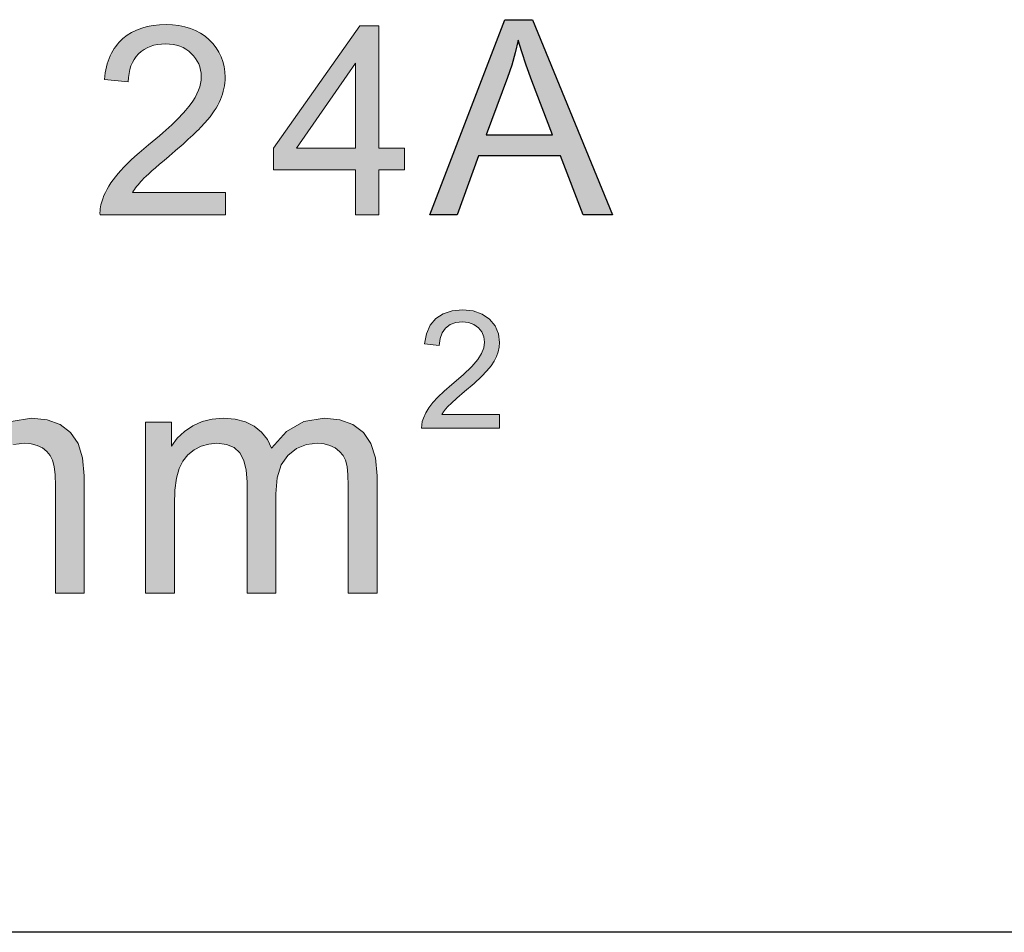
# Model space of a CAD drawing. Header units: inches. Extents: x 2053 to 2350, y -5132 to -4922.
# Tile 15 of 25: x 2284.16 to 2291.44, y -5008.88 to -5002.13. Entities that reach past the tile are written whole.
import ezdxf

# ---------------------------------------------------------------- set-up
doc = ezdxf.new("R2010")
doc.units = ezdxf.units.IN
doc.header["$MEASUREMENT"] = 0
doc.layers.add('_--_1', color=7, linetype='Continuous')
doc.layers.add('___1', color=7, linetype='Continuous', lineweight=15)
doc.layers.add('RED', color=1, linetype='Continuous', lineweight=15)

msp = doc.modelspace()

# ---------------------------------------------------------------- hatches: boundary and pattern name
h = msp.add_hatch(color=1)
h.paths.add_polyline_path([(2287.7433, -5002.1314), (2287.9491, -5002.1314), (2288.5403, -5003.5757), (2288.3224, -5003.5757), (2288.1539, -5003.1382), (2287.55, -5003.1382), (2287.3916, -5003.5757), (2287.1885, -5003.5757)])
h.paths.add_polyline_path([(2287.6051, -5002.9825), (2288.0951, -5002.9825), (2287.9441, -5002.5827), (2287.9022, -5002.4685), (2287.868, -5002.3686), (2287.8418, -5002.2831), (2287.8209, -5002.3755), (2287.7949, -5002.4675), (2287.7638, -5002.5591)], flags=16)
h = msp.add_hatch(color=1)
edge = h.paths.add_edge_path()
edge.add_spline(control_points=[(2284.99, -5003.41), (2284.99, -5003.41), (2285.6779, -5003.4102), (2285.6779, -5003.4102)], knot_values=[0.954545, 0.954545, 0.954545, 0.954545, 1, 1, 1, 1], degree=3, periodic=0)
edge.add_spline(control_points=[(2285.6779, -5003.4102), (2285.6779, -5003.4102), (2285.6779, -5003.5757), (2285.6779, -5003.5757)], knot_values=[0, 0, 0, 0, 0.045455, 0.045455, 0.045455, 0.045455], degree=3, periodic=0)
edge.add_spline(control_points=[(2285.6779, -5003.5757), (2285.6779, -5003.5757), (2284.751, -5003.5756), (2284.751, -5003.5756)], knot_values=[0.045455, 0.045455, 0.045455, 0.045455, 0.090909, 0.090909, 0.090909, 0.090909], degree=3, periodic=0)
edge.add_spline(control_points=[(2284.751, -5003.5756), (2284.7497, -5003.5342), (2284.7563, -5003.4943), (2284.771, -5003.4561)], knot_values=[0.090909, 0.090909, 0.090909, 0.090909, 0.136364, 0.136364, 0.136364, 0.136364], degree=3, periodic=0)
edge.add_spline(control_points=[(2284.771, -5003.4561), (2284.7945, -5003.3928), (2284.8323, -5003.3308), (2284.8843, -5003.2694)], knot_values=[0.136364, 0.136364, 0.136364, 0.136364, 0.181818, 0.181818, 0.181818, 0.181818], degree=3, periodic=0)
edge.add_spline(control_points=[(2284.8843, -5003.2694), (2284.9365, -5003.2084), (2285.0115, -5003.1375), (2285.1095, -5003.0576)], knot_values=[0.181818, 0.181818, 0.181818, 0.181818, 0.227273, 0.227273, 0.227273, 0.227273], degree=3, periodic=0)
edge.add_spline(control_points=[(2285.1095, -5003.0576), (2285.262, -5002.9322), (2285.3652, -5002.8332), (2285.4187, -5002.7601)], knot_values=[0.227273, 0.227273, 0.227273, 0.227273, 0.272727, 0.272727, 0.272727, 0.272727], degree=3, periodic=0)
edge.add_spline(control_points=[(2285.4187, -5002.7601), (2285.4725, -5002.6873), (2285.499, -5002.618), (2285.499, -5002.5531)], knot_values=[0.272727, 0.272727, 0.272727, 0.272727, 0.318182, 0.318182, 0.318182, 0.318182], degree=3, periodic=0)
edge.add_spline(control_points=[(2285.499, -5002.5531), (2285.499, -5002.4849), (2285.4744, -5002.4274), (2285.4259, -5002.3804)], knot_values=[0.318182, 0.318182, 0.318182, 0.318182, 0.363636, 0.363636, 0.363636, 0.363636], degree=3, periodic=0)
edge.add_spline(control_points=[(2285.4259, -5002.3804), (2285.3769, -5002.3337), (2285.3133, -5002.3102), (2285.2349, -5002.3104)], knot_values=[0.363636, 0.363636, 0.363636, 0.363636, 0.409091, 0.409091, 0.409091, 0.409091], degree=3, periodic=0)
edge.add_spline(control_points=[(2285.2349, -5002.3104), (2285.1519, -5002.3102), (2285.0857, -5002.335), (2285.0361, -5002.385)], knot_values=[0.409091, 0.409091, 0.409091, 0.409091, 0.454545, 0.454545, 0.454545, 0.454545], degree=3, periodic=0)
edge.add_spline(control_points=[(2285.0361, -5002.385), (2284.9861, -5002.4346), (2284.961, -5002.5035), (2284.9602, -5002.5913)], knot_values=[0.454545, 0.454545, 0.454545, 0.454545, 0.5, 0.5, 0.5, 0.5], degree=3, periodic=0)
edge.add_spline(control_points=[(2284.9602, -5002.5913), (2284.9602, -5002.5913), (2284.7834, -5002.5734), (2284.7834, -5002.5734)], knot_values=[0.5, 0.5, 0.5, 0.5, 0.545455, 0.545455, 0.545455, 0.545455], degree=3, periodic=0)
edge.add_spline(control_points=[(2284.7834, -5002.5734), (2284.7955, -5002.4411), (2284.8411, -5002.3406), (2284.9202, -5002.2713)], knot_values=[0.545455, 0.545455, 0.545455, 0.545455, 0.590909, 0.590909, 0.590909, 0.590909], degree=3, periodic=0)
edge.add_spline(control_points=[(2284.9202, -5002.2713), (2284.9993, -5002.2021), (2285.1054, -5002.1676), (2285.2389, -5002.1676)], knot_values=[0.590909, 0.590909, 0.590909, 0.590909, 0.636364, 0.636364, 0.636364, 0.636364], degree=3, periodic=0)
edge.add_spline(control_points=[(2285.2389, -5002.1676), (2285.3733, -5002.1674), (2285.4797, -5002.2051), (2285.5581, -5002.2795)], knot_values=[0.636364, 0.636364, 0.636364, 0.636364, 0.681818, 0.681818, 0.681818, 0.681818], degree=3, periodic=0)
edge.add_spline(control_points=[(2285.5581, -5002.2795), (2285.6368, -5002.3543), (2285.6759, -5002.4468), (2285.6759, -5002.557), (2285.6759, -5002.557), (2285.6759, -5002.6132), (2285.6645, -5002.6684), (2285.6414, -5002.7226)], knot_values=[0.681818, 0.681818, 0.681818, 0.681818, 0.727273, 0.727273, 0.727273, 0.727273, 0.772727, 0.772727, 0.772727, 0.772727], degree=3, periodic=0)
edge.add_spline(control_points=[(2285.6414, -5002.7226), (2285.6185, -5002.7767), (2285.5803, -5002.8339), (2285.5271, -5002.8936)], knot_values=[0.772727, 0.772727, 0.772727, 0.772727, 0.818182, 0.818182, 0.818182, 0.818182], degree=3, periodic=0)
edge.add_spline(control_points=[(2285.5271, -5002.8936), (2285.4739, -5002.9537), (2285.3853, -5003.036), (2285.2617, -5003.1404)], knot_values=[0.818182, 0.818182, 0.818182, 0.818182, 0.863636, 0.863636, 0.863636, 0.863636], degree=3, periodic=0)
edge.add_spline(control_points=[(2285.2617, -5003.1404), (2285.1586, -5003.2273), (2285.0922, -5003.2861), (2285.0628, -5003.3171)], knot_values=[0.863636, 0.863636, 0.863636, 0.863636, 0.909091, 0.909091, 0.909091, 0.909091], degree=3, periodic=0)
edge.add_spline(control_points=[(2285.0628, -5003.3171), (2285.0334, -5003.3477), (2285.0092, -5003.3788), (2284.99, -5003.41)], knot_values=[0.909091, 0.909091, 0.909091, 0.909091, 0.954545, 0.954545, 0.954545, 0.954545], degree=3, periodic=0)
h = msp.add_hatch(color=1)
edge = h.paths.add_edge_path(flags=16)
edge.add_spline(control_points=[(2286.2027, -5003.0828), (2286.2027, -5003.0828), (2286.6408, -5003.0828), (2286.6408, -5003.0828)], knot_values=[0.666667, 0.666667, 0.666667, 0.666667, 1, 1, 1, 1], degree=3, periodic=0)
edge.add_spline(control_points=[(2286.6408, -5003.0828), (2286.6408, -5003.0828), (2286.6408, -5002.4518), (2286.6408, -5002.4518)], knot_values=[0, 0, 0, 0, 0.333333, 0.333333, 0.333333, 0.333333], degree=3, periodic=0)
edge.add_spline(control_points=[(2286.6408, -5002.4518), (2286.6408, -5002.4518), (2286.2027, -5003.0828), (2286.2027, -5003.0828)], knot_values=[0.333333, 0.333333, 0.333333, 0.333333, 0.666667, 0.666667, 0.666667, 0.666667], degree=3, periodic=0)
edge = h.paths.add_edge_path()
edge.add_spline(control_points=[(2286.8129, -5003.5757), (2286.8129, -5003.5757), (2286.6408, -5003.5757), (2286.6408, -5003.5757)], knot_values=[0.909091, 0.909091, 0.909091, 0.909091, 1, 1, 1, 1], degree=3, periodic=0)
edge.add_spline(control_points=[(2286.6408, -5003.5757), (2286.6408, -5003.5757), (2286.6408, -5003.2406), (2286.6408, -5003.2406)], knot_values=[0, 0, 0, 0, 0.090909, 0.090909, 0.090909, 0.090909], degree=3, periodic=0)
edge.add_spline(control_points=[(2286.6408, -5003.2406), (2286.6408, -5003.2406), (2286.0335, -5003.2406), (2286.0335, -5003.2406)], knot_values=[0.090909, 0.090909, 0.090909, 0.090909, 0.181818, 0.181818, 0.181818, 0.181818], degree=3, periodic=0)
edge.add_spline(control_points=[(2286.0335, -5003.2406), (2286.0335, -5003.2406), (2286.0335, -5003.0828), (2286.0335, -5003.0828)], knot_values=[0.181818, 0.181818, 0.181818, 0.181818, 0.272727, 0.272727, 0.272727, 0.272727], degree=3, periodic=0)
edge.add_spline(control_points=[(2286.0335, -5003.0828), (2286.0335, -5003.0828), (2286.6724, -5002.1757), (2286.6724, -5002.1757)], knot_values=[0.272727, 0.272727, 0.272727, 0.272727, 0.363636, 0.363636, 0.363636, 0.363636], degree=3, periodic=0)
edge.add_spline(control_points=[(2286.6724, -5002.1757), (2286.6724, -5002.1757), (2286.8129, -5002.1757), (2286.8129, -5002.1757)], knot_values=[0.363636, 0.363636, 0.363636, 0.363636, 0.454545, 0.454545, 0.454545, 0.454545], degree=3, periodic=0)
edge.add_spline(control_points=[(2286.8129, -5002.1757), (2286.8129, -5002.1757), (2286.8129, -5003.0828), (2286.8129, -5003.0828)], knot_values=[0.454545, 0.454545, 0.454545, 0.454545, 0.545455, 0.545455, 0.545455, 0.545455], degree=3, periodic=0)
edge.add_spline(control_points=[(2286.8129, -5003.0828), (2286.8129, -5003.0828), (2287.002, -5003.0828), (2287.002, -5003.0828)], knot_values=[0.545455, 0.545455, 0.545455, 0.545455, 0.636364, 0.636364, 0.636364, 0.636364], degree=3, periodic=0)
edge.add_spline(control_points=[(2287.002, -5003.0828), (2287.002, -5003.0828), (2287.002, -5003.2406), (2287.002, -5003.2406)], knot_values=[0.636364, 0.636364, 0.636364, 0.636364, 0.727273, 0.727273, 0.727273, 0.727273], degree=3, periodic=0)
edge.add_spline(control_points=[(2287.002, -5003.2406), (2287.002, -5003.2406), (2286.8129, -5003.2406), (2286.8129, -5003.2406)], knot_values=[0.727273, 0.727273, 0.727273, 0.727273, 0.818182, 0.818182, 0.818182, 0.818182], degree=3, periodic=0)
edge.add_spline(control_points=[(2286.8129, -5003.2406), (2286.8129, -5003.2406), (2286.8129, -5003.5757), (2286.8129, -5003.5757)], knot_values=[0.818182, 0.818182, 0.818182, 0.818182, 0.909091, 0.909091, 0.909091, 0.909091], degree=3, periodic=0)
for points in [[(2287.4296, -5004.3658), (2287.3815, -5004.3709), (2287.3402, -5004.3864), (2287.3057, -5004.4121), (2287.2799, -5004.447), (2287.2644, -5004.4899), (2287.259, -5004.5408), (2287.1488, -5004.5295), (2287.1632, -5004.4539), (2287.1915, -5004.3913), (2287.2338, -5004.3418), (2287.2886, -5004.3059), (2287.3547, -5004.2844), (2287.432, -5004.2772), (2287.5099, -5004.2849), (2287.5761, -5004.3081), (2287.6307, -5004.3467), (2287.6713, -5004.3967), (2287.6957, -5004.4543), (2287.7038, -5004.5193), (2287.7015, -5004.554), (2287.6945, -5004.5882), (2287.6827, -5004.6221), (2287.665, -5004.6564), (2287.6414, -5004.6921), (2287.6116, -5004.7289), (2287.5711, -5004.7706), (2287.516, -5004.8217), (2287.4462, -5004.8821), (2287.3896, -5004.9303), (2287.3483, -5004.9669), (2287.3223, -5004.9921), (2287.3051, -5005.0114), (2287.2901, -5005.0308), (2287.2772, -5005.0502), (2287.705, -5005.0502), (2287.705, -5005.153), (2287.1286, -5005.153), (2287.1294, -5005.1276), (2287.1335, -5005.1027), (2287.1411, -5005.0787), (2287.1587, -5005.0395), (2287.1822, -5005.0008), (2287.2114, -5004.9625), (2287.2487, -5004.9224), (2287.2954, -5004.8784), (2287.3516, -5004.8305), (2287.4362, -5004.7582), (2287.5002, -5004.6965), (2287.5437, -5004.6456), (2287.5715, -5004.601), (2287.5882, -5004.5582), (2287.5937, -5004.5169), (2287.5887, -5004.4767), (2287.5736, -5004.4409), (2287.5482, -5004.4096), (2287.5149, -5004.3852), (2287.4753, -5004.3706)], [(2283.3406, -5005.104), (2283.4156, -5005.085), (2283.4966, -5005.0787), (2283.5845, -5005.0852), (2283.6611, -5005.1047), (2283.7265, -5005.1372), (2283.7806, -5005.1812), (2283.8229, -5005.2354), (2283.8532, -5005.3001), (2283.9634, -5005.1771), (2284.0935, -5005.1033), (2284.2435, -5005.0787), (2284.3592, -5005.0903), (2284.4556, -5005.1251), (2284.5326, -5005.1831), (2284.5888, -5005.265), (2284.6225, -5005.3718), (2284.6338, -5005.5036), (2284.6338, -5006.3713), (2284.4209, -5006.3713), (2284.4209, -5005.5751), (2284.4186, -5005.4974), (2284.4117, -5005.4356), (2284.4002, -5005.3898), (2284.3824, -5005.3548), (2284.3572, -5005.3244), (2284.3247, -5005.2989), (2284.286, -5005.2798), (2284.2431, -5005.2682), (2284.196, -5005.2643), (2284.1121, -5005.2742), (2284.0384, -5005.3038), (2283.9746, -5005.3533), (2283.9258, -5005.4241), (2283.8964, -5005.5186), (2283.8865, -5005.6368), (2283.8865, -5006.3713), (2283.6725, -5006.3713), (2283.6725, -5005.5503), (2283.6667, -5005.4628), (2283.6492, -5005.3913), (2283.6201, -5005.3358), (2283.5778, -5005.2961), (2283.5208, -5005.2723), (2283.4487, -5005.2643), (2283.3901, -5005.2696), (2283.3345, -5005.2855), (2283.2818, -5005.3122), (2283.2353, -5005.3488), (2283.1981, -5005.3951), (2283.1705, -5005.4512), (2283.1513, -5005.5214), (2283.1398, -5005.6096), (2283.136, -5005.7156), (2283.136, -5006.3713), (2282.922, -5006.3713), (2282.922, -5005.1075), (2283.1133, -5005.1075), (2283.1133, -5005.2846), (2283.1574, -5005.2268), (2283.2102, -5005.1771), (2283.2717, -5005.1356)], [(2285.5057, -5005.104), (2285.5807, -5005.085), (2285.6618, -5005.0787), (2285.7496, -5005.0852), (2285.8263, -5005.1047), (2285.8916, -5005.1372), (2285.9458, -5005.1812), (2285.988, -5005.2354), (2286.0183, -5005.3001), (2286.1285, -5005.1771), (2286.2586, -5005.1033), (2286.4086, -5005.0787), (2286.5243, -5005.0903), (2286.6207, -5005.1251), (2286.6978, -5005.1831), (2286.7539, -5005.265), (2286.7876, -5005.3718), (2286.7989, -5005.5036), (2286.7989, -5006.3713), (2286.586, -5006.3713), (2286.586, -5005.5751), (2286.5837, -5005.4974), (2286.5768, -5005.4356), (2286.5653, -5005.3898), (2286.5475, -5005.3548), (2286.5223, -5005.3244), (2286.4898, -5005.2989), (2286.4511, -5005.2798), (2286.4082, -5005.2682), (2286.3611, -5005.2643), (2286.2772, -5005.2742), (2286.2035, -5005.3038), (2286.1398, -5005.3533), (2286.0909, -5005.4241), (2286.0615, -5005.5186), (2286.0516, -5005.6368), (2286.0516, -5006.3713), (2285.8376, -5006.3713), (2285.8376, -5005.5503), (2285.8318, -5005.4628), (2285.8143, -5005.3913), (2285.7852, -5005.3358), (2285.743, -5005.2961), (2285.6859, -5005.2723), (2285.6138, -5005.2643), (2285.5552, -5005.2696), (2285.4996, -5005.2855), (2285.4469, -5005.3122), (2285.4004, -5005.3488), (2285.3633, -5005.3951), (2285.3357, -5005.4512), (2285.3164, -5005.5214), (2285.305, -5005.6096), (2285.3011, -5005.7156), (2285.3011, -5006.3713), (2285.0871, -5006.3713), (2285.0871, -5005.1075), (2285.2784, -5005.1075), (2285.2784, -5005.2846), (2285.3225, -5005.2268), (2285.3753, -5005.1771), (2285.4368, -5005.1356)]]:
    msp.add_hatch(color=1).paths.add_polyline_path(points)

# ---------------------------------------------------------------- linework, layer by layer
at = {"color": 7, "linetype": 'Continuous'}
msp.add_line((2310.4502, -5008.8806), (2274.4502, -5008.8806), dxfattribs=at)
at = {"layer": '_--_1', "color": 1, "linetype": 'Continuous'}
for p, q in [((2287.1885, -5003.5757), (2287.7433, -5002.1314)), ((2287.7433, -5002.1314), (2287.9491, -5002.1314)), ((2287.9491, -5002.1314), (2288.5403, -5003.5757)), ((2287.8418, -5002.2831), (2287.8209, -5002.3755)), ((2287.868, -5002.3686), (2287.8418, -5002.2831)), ((2287.8209, -5002.3755), (2287.7949, -5002.4675)), ((2287.9022, -5002.4685), (2287.868, -5002.3686)), ((2287.7949, -5002.4675), (2287.7638, -5002.5591)), ((2287.9441, -5002.5827), (2287.9022, -5002.4685)), ((2287.7638, -5002.5591), (2287.6051, -5002.9825)), ((2288.0951, -5002.9825), (2287.9441, -5002.5827)), ((2287.6051, -5002.9825), (2288.0951, -5002.9825)), ((2287.55, -5003.1382), (2287.3916, -5003.5757)), ((2288.1539, -5003.1382), (2287.55, -5003.1382)), ((2288.3224, -5003.5757), (2288.1539, -5003.1382)), ((2287.3916, -5003.5757), (2287.1885, -5003.5757)), ((2288.5403, -5003.5757), (2288.3224, -5003.5757))]:
    msp.add_line(p, q, dxfattribs=at)
at = {"layer": '___1', "color": 1, "linetype": 'Continuous'}
for p, q in [((2287.2338, -5004.3418), (2287.2886, -5004.3059)), ((2287.2886, -5004.3059), (2287.3547, -5004.2844)), ((2287.3547, -5004.2844), (2287.432, -5004.2772)), ((2287.432, -5004.2772), (2287.5099, -5004.2849)), ((2287.5099, -5004.2849), (2287.5761, -5004.3081)), ((2287.5761, -5004.3081), (2287.6307, -5004.3467)), ((2287.1632, -5004.4539), (2287.1915, -5004.3913)), ((2287.1915, -5004.3913), (2287.2338, -5004.3418)), ((2287.3402, -5004.3864), (2287.3057, -5004.4121)), ((2287.3815, -5004.3709), (2287.3402, -5004.3864)), ((2287.4296, -5004.3658), (2287.3815, -5004.3709)), ((2287.4753, -5004.3706), (2287.4296, -5004.3658)), ((2287.5149, -5004.3852), (2287.4753, -5004.3706)), ((2287.5482, -5004.4096), (2287.5149, -5004.3852)), ((2287.6307, -5004.3467), (2287.6713, -5004.3967)), ((2287.6713, -5004.3967), (2287.6957, -5004.4543)), ((2287.1488, -5004.5295), (2287.1632, -5004.4539)), ((2287.2799, -5004.447), (2287.2644, -5004.4899)), ((2287.3057, -5004.4121), (2287.2799, -5004.447)), ((2287.5736, -5004.4409), (2287.5482, -5004.4096)), ((2287.5887, -5004.4767), (2287.5736, -5004.4409)), ((2287.5937, -5004.5169), (2287.5887, -5004.4767)), ((2287.6957, -5004.4543), (2287.7038, -5004.5193)), ((2287.259, -5004.5408), (2287.1488, -5004.5295)), ((2287.2644, -5004.4899), (2287.259, -5004.5408)), ((2287.5882, -5004.5582), (2287.5937, -5004.5169)), ((2287.7038, -5004.5193), (2287.7015, -5004.554)), ((2287.5437, -5004.6456), (2287.5715, -5004.601)), ((2287.5715, -5004.601), (2287.5882, -5004.5582)), ((2287.6827, -5004.6221), (2287.665, -5004.6564)), ((2287.6945, -5004.5882), (2287.6827, -5004.6221)), ((2287.7015, -5004.554), (2287.6945, -5004.5882)), ((2287.5002, -5004.6965), (2287.5437, -5004.6456)), ((2287.6414, -5004.6921), (2287.6116, -5004.7289)), ((2287.665, -5004.6564), (2287.6414, -5004.6921)), ((2287.3516, -5004.8305), (2287.4362, -5004.7582)), ((2287.4362, -5004.7582), (2287.5002, -5004.6965)), ((2287.6116, -5004.7289), (2287.5711, -5004.7706)), ((2287.2954, -5004.8784), (2287.3516, -5004.8305)), ((2287.516, -5004.8217), (2287.4462, -5004.8821)), ((2287.5711, -5004.7706), (2287.516, -5004.8217)), ((2287.2487, -5004.9224), (2287.2954, -5004.8784)), ((2287.4462, -5004.8821), (2287.3896, -5004.9303)), ((2287.1822, -5005.0008), (2287.2114, -5004.9625)), ((2287.2114, -5004.9625), (2287.2487, -5004.9224)), ((2287.3483, -5004.9669), (2287.3223, -5004.9921)), ((2287.3896, -5004.9303), (2287.3483, -5004.9669)), ((2287.1411, -5005.0787), (2287.1587, -5005.0395)), ((2287.1587, -5005.0395), (2287.1822, -5005.0008)), ((2287.2901, -5005.0308), (2287.2772, -5005.0502)), ((2287.2772, -5005.0502), (2287.705, -5005.0502)), ((2287.3051, -5005.0114), (2287.2901, -5005.0308)), ((2287.3223, -5004.9921), (2287.3051, -5005.0114)), ((2287.705, -5005.0502), (2287.705, -5005.153)), ((2284.0935, -5005.1033), (2284.2435, -5005.0787)), ((2284.2435, -5005.0787), (2284.3592, -5005.0903)), ((2284.3592, -5005.0903), (2284.4556, -5005.1251)), ((2284.4556, -5005.1251), (2284.5326, -5005.1831)), ((2285.0871, -5006.3713), (2285.0871, -5005.1075)), ((2285.0871, -5005.1075), (2285.2784, -5005.1075)), ((2285.2784, -5005.1075), (2285.2784, -5005.2846)), ((2285.4368, -5005.1356), (2285.5057, -5005.104)), ((2285.5057, -5005.104), (2285.5807, -5005.085)), ((2285.5807, -5005.085), (2285.6618, -5005.0787)), ((2285.6618, -5005.0787), (2285.7496, -5005.0852)), ((2285.7496, -5005.0852), (2285.8263, -5005.1047)), ((2285.8263, -5005.1047), (2285.8916, -5005.1372)), ((2286.1285, -5005.1771), (2286.2586, -5005.1033)), ((2286.2586, -5005.1033), (2286.4086, -5005.0787)), ((2286.4086, -5005.0787), (2286.5243, -5005.0903)), ((2286.5243, -5005.0903), (2286.6207, -5005.1251)), ((2286.6207, -5005.1251), (2286.6978, -5005.1831)), ((2287.1286, -5005.153), (2287.1294, -5005.1276)), ((2287.1294, -5005.1276), (2287.1335, -5005.1027)), ((2287.1335, -5005.1027), (2287.1411, -5005.0787)), ((2284.5326, -5005.1831), (2284.5888, -5005.265)), ((2285.3225, -5005.2268), (2285.3753, -5005.1771)), ((2285.3753, -5005.1771), (2285.4368, -5005.1356)), ((2285.8916, -5005.1372), (2285.9458, -5005.1812)), ((2285.9458, -5005.1812), (2285.988, -5005.2354)), ((2286.0183, -5005.3001), (2286.1285, -5005.1771)), ((2286.6978, -5005.1831), (2286.7539, -5005.265)), ((2287.705, -5005.153), (2287.1286, -5005.153)), ((2284.196, -5005.2643), (2284.1121, -5005.2742)), ((2284.2431, -5005.2682), (2284.196, -5005.2643)), ((2284.286, -5005.2798), (2284.2431, -5005.2682)), ((2284.5888, -5005.265), (2284.6225, -5005.3718)), ((2285.2784, -5005.2846), (2285.3225, -5005.2268)), ((2285.5552, -5005.2696), (2285.4996, -5005.2855)), ((2285.6138, -5005.2643), (2285.5552, -5005.2696)), ((2285.6859, -5005.2723), (2285.6138, -5005.2643)), ((2285.743, -5005.2961), (2285.6859, -5005.2723)), ((2285.988, -5005.2354), (2286.0183, -5005.3001)), ((2286.2772, -5005.2742), (2286.2035, -5005.3038)), ((2286.3611, -5005.2643), (2286.2772, -5005.2742)), ((2286.4082, -5005.2682), (2286.3611, -5005.2643)), ((2286.4511, -5005.2798), (2286.4082, -5005.2682)), ((2286.7539, -5005.265), (2286.7876, -5005.3718)), ((2284.3247, -5005.2989), (2284.286, -5005.2798)), ((2284.3572, -5005.3244), (2284.3247, -5005.2989)), ((2284.3824, -5005.3548), (2284.3572, -5005.3244)), ((2285.4004, -5005.3488), (2285.3633, -5005.3951)), ((2285.4469, -5005.3122), (2285.4004, -5005.3488)), ((2285.4996, -5005.2855), (2285.4469, -5005.3122)), ((2285.7852, -5005.3358), (2285.743, -5005.2961)), ((2285.8143, -5005.3913), (2285.7852, -5005.3358)), ((2286.2035, -5005.3038), (2286.1398, -5005.3533)), ((2286.4898, -5005.2989), (2286.4511, -5005.2798)), ((2286.5223, -5005.3244), (2286.4898, -5005.2989)), ((2286.5475, -5005.3548), (2286.5223, -5005.3244)), ((2284.4002, -5005.3898), (2284.3824, -5005.3548)), ((2284.4117, -5005.4356), (2284.4002, -5005.3898)), ((2284.6225, -5005.3718), (2284.6338, -5005.5036)), ((2285.3633, -5005.3951), (2285.3357, -5005.4512)), ((2285.8318, -5005.4628), (2285.8143, -5005.3913)), ((2286.1398, -5005.3533), (2286.0909, -5005.4241)), ((2286.5653, -5005.3898), (2286.5475, -5005.3548)), ((2286.5768, -5005.4356), (2286.5653, -5005.3898)), ((2286.7876, -5005.3718), (2286.7989, -5005.5036)), ((2284.4186, -5005.4974), (2284.4117, -5005.4356)), ((2285.3357, -5005.4512), (2285.3164, -5005.5214)), ((2285.8376, -5005.5503), (2285.8318, -5005.4628)), ((2286.0909, -5005.4241), (2286.0615, -5005.5186)), ((2286.5837, -5005.4974), (2286.5768, -5005.4356)), ((2284.4209, -5005.5751), (2284.4186, -5005.4974)), ((2284.6338, -5005.5036), (2284.6338, -5006.3713)), ((2285.3164, -5005.5214), (2285.305, -5005.6096)), ((2285.8376, -5006.3713), (2285.8376, -5005.5503)), ((2286.0615, -5005.5186), (2286.0516, -5005.6368)), ((2286.586, -5005.5751), (2286.5837, -5005.4974)), ((2286.7989, -5005.5036), (2286.7989, -5006.3713)), ((2284.4209, -5006.3713), (2284.4209, -5005.5751)), ((2285.305, -5005.6096), (2285.3011, -5005.7156)), ((2286.0516, -5005.6368), (2286.0516, -5006.3713)), ((2286.586, -5006.3713), (2286.586, -5005.5751)), ((2285.3011, -5005.7156), (2285.3011, -5006.3713)), ((2284.6338, -5006.3713), (2284.4209, -5006.3713)), ((2285.3011, -5006.3713), (2285.0871, -5006.3713)), ((2286.0516, -5006.3713), (2285.8376, -5006.3713)), ((2286.7989, -5006.3713), (2286.586, -5006.3713))]:
    msp.add_line(p, q, dxfattribs=at)
at = {"layer": 'RED', "color": 1}
for points in [[(2284.9202, -5002.2713), (2284.9993, -5002.2021), (2285.1054, -5002.1676), (2285.2389, -5002.1676)], [(2285.2389, -5002.1676), (2285.3733, -5002.1674), (2285.4797, -5002.2051), (2285.5581, -5002.2795)], [(2284.7834, -5002.5734), (2284.7955, -5002.4411), (2284.8411, -5002.3406), (2284.9202, -5002.2713)], [(2285.2349, -5002.3104), (2285.1519, -5002.3102), (2285.0857, -5002.335), (2285.0361, -5002.385)], [(2285.4259, -5002.3804), (2285.3769, -5002.3337), (2285.3133, -5002.3102), (2285.2349, -5002.3104)], [(2285.0361, -5002.385), (2284.9861, -5002.4346), (2284.961, -5002.5035), (2284.9602, -5002.5913)], [(2285.499, -5002.5531), (2285.499, -5002.4849), (2285.4744, -5002.4274), (2285.4259, -5002.3804)], [(2284.9602, -5002.5913), (2284.9602, -5002.5913), (2284.7834, -5002.5734), (2284.7834, -5002.5734)], [(2285.4187, -5002.7601), (2285.4725, -5002.6873), (2285.499, -5002.618), (2285.499, -5002.5531)], [(2285.6414, -5002.7226), (2285.6185, -5002.7767), (2285.5803, -5002.8339), (2285.5271, -5002.8936)], [(2285.1095, -5003.0576), (2285.262, -5002.9322), (2285.3652, -5002.8332), (2285.4187, -5002.7601)], [(2285.5271, -5002.8936), (2285.4739, -5002.9537), (2285.3853, -5003.036), (2285.2617, -5003.1404)], [(2284.8843, -5003.2694), (2284.9365, -5003.2084), (2285.0115, -5003.1375), (2285.1095, -5003.0576)], [(2285.2617, -5003.1404), (2285.1586, -5003.2273), (2285.0922, -5003.2861), (2285.0628, -5003.3171)], [(2284.771, -5003.4561), (2284.7945, -5003.3928), (2284.8323, -5003.3308), (2284.8843, -5003.2694)], [(2285.0628, -5003.3171), (2285.0334, -5003.3477), (2285.0092, -5003.3788), (2284.99, -5003.41)], [(2284.751, -5003.5756), (2284.7497, -5003.5342), (2284.7563, -5003.4943), (2284.771, -5003.4561)], [(2284.99, -5003.41), (2284.99, -5003.41), (2285.6779, -5003.4102), (2285.6779, -5003.4102)], [(2285.6779, -5003.4102), (2285.6779, -5003.4102), (2285.6779, -5003.5757), (2285.6779, -5003.5757)], [(2285.6779, -5003.5757), (2285.6779, -5003.5757), (2284.751, -5003.5756), (2284.751, -5003.5756)]]:
    msp.add_open_spline(points, degree=3, dxfattribs=at)
at = {"layer": 'RED'}
for points in [[(2286.0335, -5003.0828), (2286.0335, -5003.0828), (2286.6724, -5002.1757), (2286.6724, -5002.1757)], [(2286.6724, -5002.1757), (2286.6724, -5002.1757), (2286.8129, -5002.1757), (2286.8129, -5002.1757)], [(2286.8129, -5002.1757), (2286.8129, -5002.1757), (2286.8129, -5003.0828), (2286.8129, -5003.0828)], [(2286.6408, -5002.4518), (2286.6408, -5002.4518), (2286.2027, -5003.0828), (2286.2027, -5003.0828)], [(2286.6408, -5003.0828), (2286.6408, -5003.0828), (2286.6408, -5002.4518), (2286.6408, -5002.4518)], [(2286.0335, -5003.2406), (2286.0335, -5003.2406), (2286.0335, -5003.0828), (2286.0335, -5003.0828)], [(2286.2027, -5003.0828), (2286.2027, -5003.0828), (2286.6408, -5003.0828), (2286.6408, -5003.0828)], [(2286.8129, -5003.0828), (2286.8129, -5003.0828), (2287.002, -5003.0828), (2287.002, -5003.0828)], [(2287.002, -5003.0828), (2287.002, -5003.0828), (2287.002, -5003.2406), (2287.002, -5003.2406)], [(2286.6408, -5003.2406), (2286.6408, -5003.2406), (2286.0335, -5003.2406), (2286.0335, -5003.2406)], [(2286.6408, -5003.5757), (2286.6408, -5003.5757), (2286.6408, -5003.2406), (2286.6408, -5003.2406)], [(2287.002, -5003.2406), (2287.002, -5003.2406), (2286.8129, -5003.2406), (2286.8129, -5003.2406)], [(2286.8129, -5003.2406), (2286.8129, -5003.2406), (2286.8129, -5003.5757), (2286.8129, -5003.5757)], [(2286.8129, -5003.5757), (2286.8129, -5003.5757), (2286.6408, -5003.5757), (2286.6408, -5003.5757)]]:
    msp.add_open_spline(points, degree=3, dxfattribs=at)
at = {"layer": 'RED', "color": 1}
msp.add_open_spline([(2285.5581, -5002.2795), (2285.6368, -5002.3543), (2285.6759, -5002.4468), (2285.6759, -5002.557), (2285.6759, -5002.557), (2285.6759, -5002.6132), (2285.6645, -5002.6684), (2285.6414, -5002.7226)], degree=3, knots=[0.68181818, 0.68181818, 0.68181818, 0.68181818, 0.72727273, 0.72727273, 0.72727273, 0.72727273, 0.77272727, 0.77272727, 0.77272727, 0.77272727], dxfattribs=at)

doc.saveas('drawing.dxf')
